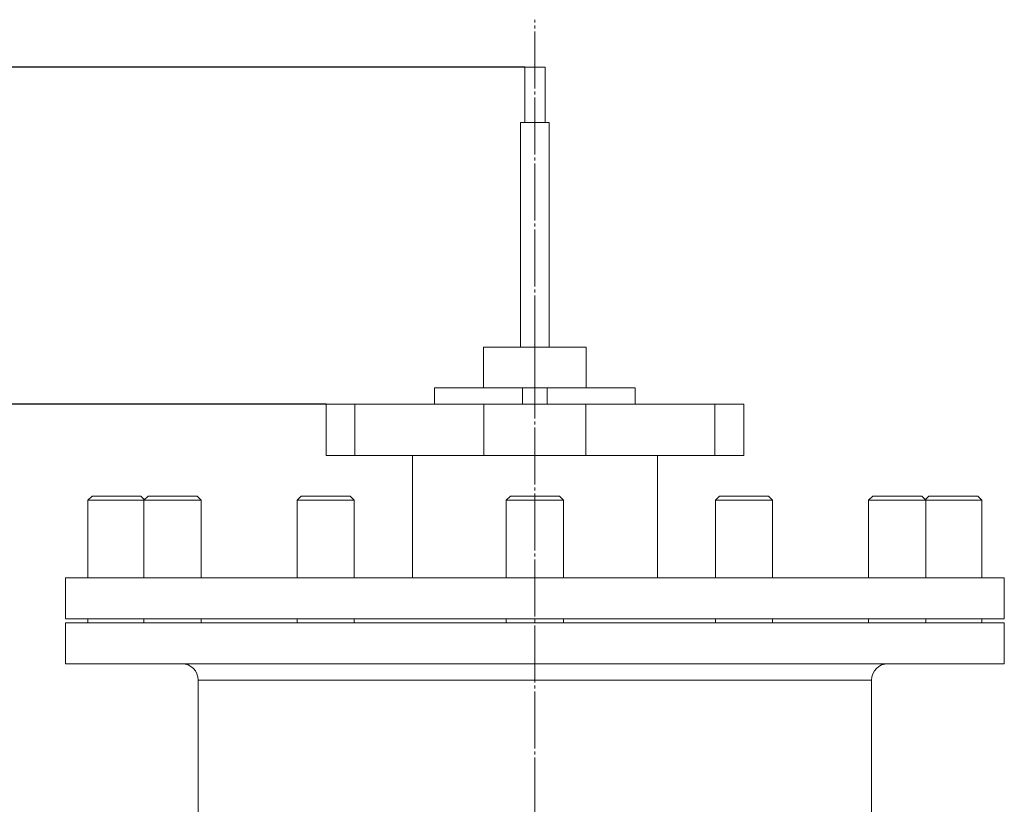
# Model space of a CAD drawing. Header units: millimetres. Extents: x 0 to 2309, y -1629 to 300.
# Tile 4 of 5: x 571 to 1053, y -84 to 300. Entities that reach past the tile are written whole.
import ezdxf

# ---------------------------------------------------------------- set-up
doc = ezdxf.new("R2010")
doc.units = ezdxf.units.MM
doc.linetypes.add('K5LT_AXLED', pattern=[32.313826, 27.813826, -1.5, 1.5, -1.5])
doc.linetypes.add('K5LT_THIN', pattern=[0])
doc.layers.add('Системный слой', color=7, linetype='Continuous')
doc.styles.add('KDIMTEXTSTYLE', font='GOST_AU.SHX', dxfattribs={"width": 0.96, "oblique": 15, "height": 5})
doc.dimstyles.new('KDIMSTYLE (1.00)', dxfattribs={"dimtxt": 5, "dimasz": 1, "dimexe": 2, "dimexo": 0, "dimgap": 1, "dimtad": 1, "dimtxsty": 'KDIMTEXTSTYLE', "dimsah": 1, "dimcen": 0, "dimdle": 1, "dimadec": 0, "dimazin": 0, "dimtfac": 0.667, "dimtmove": 0, "dimatfit": 3, "dimfxl": 1, "dimtvp": 1, "dimtolj": 1, "dimtzin": 0, "dimarcsym": 0})

# ---------------------------------------------------------------- blocks, each defined once
blk = doc.blocks.new('U1')
at = {"layer": 'Системный слой', "color": 30, "linetype": 'K5LT_AXLED', "lineweight": 9, "true_color": 0xff8000}
blk.add_line((823, -315.31), (823, 300), dxfattribs=at)
blk = doc.blocks.new('KDIMARROW_01')
at = {"layer": 'Системный слой'}
blk.add_hatch(color=0, dxfattribs=at).paths.add_polyline_path([(0, 0), (-5, 0.66), (-4.5, 0), (-5, -0.66)])
at = {"layer": 'Системный слой', "color": 0, "linetype": 'K5LT_THIN', "lineweight": 9}
for p, q in [((-4.5, 0), (-5, 0.66)), ((-5, 0.66), (0, 0)), ((0, 0), (-5, -0.66)), ((-5, -0.66), (-4.5, 0)), ((0, 0), (-1, 0))]:
    blk.add_line(p, q, dxfattribs=at)

msp = doc.modelspace()

# ---------------------------------------------------------------- linework, layer by layer
at = {"layer": 'Системный слой', "color": 7, "linetype": 'K5LT_THIN', "lineweight": 9}
for p, q in [((818, 276.688), (828, 276.688)), ((818, 249.688), (818, 276.688)), ((828, 249.688), (828, 276.688)), ((816, 139.688), (816, 249.688)), ((816, 249.688), (830, 249.688)), ((830, 139.688), (830, 249.688)), ((797.8, 119.688), (797.8, 139.688)), ((797.8, 139.688), (823, 139.688)), ((823, 119.688), (823, 139.688)), ((823, 139.688), (848.2, 139.688)), ((848.2, 119.688), (848.2, 139.688)), ((773.865, 119.688), (817, 119.688)), ((773.865, 111.688), (773.865, 119.688)), ((817, 119.688), (829, 119.688)), ((817, 111.688), (817, 119.688)), ((829, 111.688), (829, 119.688)), ((829, 119.688), (872.135, 119.688)), ((872.135, 111.688), (872.135, 119.688)), ((720.7, 86.688), (720.7, 111.688)), ((720.7, 111.688), (734.836, 111.688)), ((734.836, 111.688), (798.006, 111.688)), ((734.836, 86.688), (734.836, 111.688)), ((798.006, 86.688), (798.006, 111.688)), ((798.006, 111.688), (847.994, 111.688)), ((847.994, 86.688), (847.994, 111.688)), ((847.994, 111.688), (911.164, 111.688)), ((911.164, 86.688), (911.164, 111.688)), ((911.164, 111.688), (925.3, 111.688)), ((925.3, 86.688), (925.3, 111.688)), ((720.7, 86.688), (734.836, 86.688)), ((734.836, 86.688), (784.57, 86.688)), ((763, 26.688), (763, 86.688)), ((784.57, 86.688), (861.43, 86.688)), ((861.43, 86.688), (911.164, 86.688)), ((883, 26.688), (883, 86.688)), ((911.164, 86.688), (925.3, 86.688)), ((604, 64.688), (606, 66.688)), ((604, 26.688), (604, 64.688)), ((604, 64.688), (631.465, 64.688)), ((606, 66.688), (630, 66.688)), ((631.732, 64.956), (630, 66.688)), ((631.465, 64.688), (633.465, 66.688)), ((631.465, 26.688), (631.465, 64.688)), ((631.465, 64.688), (659.465, 64.688)), ((633.465, 66.688), (657.465, 66.688)), ((659.465, 64.688), (657.465, 66.688)), ((659.465, 26.688), (659.465, 64.688)), ((706.5, 64.688), (708.5, 66.688)), ((706.5, 64.688), (708.5, 66.688)), ((706.5, 26.688), (706.5, 64.688)), ((706.5, 26.688), (706.5, 64.688)), ((706.5, 64.688), (734.5, 64.688)), ((708.5, 66.688), (732.5, 66.688)), ((734.5, 64.688), (732.5, 66.688)), ((734.5, 64.688), (732.5, 66.688)), ((734.5, 26.688), (734.5, 64.688)), ((809, 64.688), (811, 66.688)), ((809, 26.688), (809, 64.688)), ((809, 64.688), (837, 64.688)), ((811, 66.688), (835, 66.688)), ((837, 64.688), (835, 66.688)), ((837, 26.688), (837, 64.688)), ((911.5, 64.688), (913.5, 66.688)), ((911.5, 64.688), (913.5, 66.688)), ((911.5, 26.688), (911.5, 64.688)), ((911.5, 26.688), (911.5, 64.688)), ((911.5, 64.688), (939.5, 64.688)), ((913.5, 66.688), (937.5, 66.688)), ((939.5, 64.688), (937.5, 66.688)), ((939.5, 64.688), (937.5, 66.688)), ((939.5, 26.688), (939.5, 64.688)), ((939.5, 26.688), (939.5, 64.688)), ((986.535, 64.688), (988.535, 66.688)), ((986.535, 64.688), (988.535, 66.688)), ((986.535, 26.688), (986.535, 64.688)), ((986.535, 64.688), (1014.535, 64.688)), ((988.535, 66.688), (1012.535, 66.688)), ((1014.535, 64.688), (1012.535, 66.688)), ((1014.268, 64.956), (1016, 66.688)), ((1014.535, 26.688), (1014.535, 64.688)), ((1014.535, 64.688), (1042, 64.688)), ((1016, 66.688), (1040, 66.688)), ((1042, 64.688), (1040, 66.688)), ((1042, 26.688), (1042, 64.688)), ((593, 26.688), (1053, 26.688)), ((593, 6.688), (593, 26.688)), ((1053, 6.688), (1053, 26.688)), ((593, 6.688), (1053, 6.688)), ((604, 4.688), (604, 6.688)), ((631.465, 4.688), (631.465, 6.688)), ((659.465, 4.688), (659.465, 6.688)), ((706.5, 4.688), (706.5, 6.688)), ((734.5, 4.688), (734.5, 6.688)), ((734.5, 4.688), (734.5, 6.688)), ((809, 4.688), (809, 6.688)), ((809, 4.688), (809, 6.688)), ((837, 4.688), (837, 6.688)), ((911.5, 4.688), (911.5, 6.688)), ((911.5, 4.688), (911.5, 6.688)), ((939.5, 4.688), (939.5, 6.688)), ((939.5, 4.688), (939.5, 6.688)), ((986.535, 4.688), (986.535, 6.688)), ((1014.535, 4.688), (1014.535, 6.688)), ((1042, 4.688), (1042, 6.688)), ((593, -15.312), (593, 4.688)), ((593, 4.688), (1053, 4.688)), ((1053, -15.312), (1053, 4.688)), ((593, -15.312), (1053, -15.312)), ((658, -114.16), (658, -23.312)), ((658, -23.312), (988, -23.312)), ((988, -95.652), (988, -23.312))]:
    msp.add_line(p, q, dxfattribs=at)
for centre, start, end in [((650, -23.312), 0, 90), ((996, -23.312), 90, 180)]:
    msp.add_arc(centre, 8, start, end, dxfattribs=at)

# ---------------------------------------------------------------- block references
at = {"layer": 'Системный слой'}
msp.add_blockref('U1', (0, 0), dxfattribs=at)

# ---------------------------------------------------------------- dimensions: what is measured, and where the dimension line sits
at = {"layer": 'Системный слой', "color": 7}
for base, p1, p2, location in [((338, 111.688), (818, 276.688), (720.7, 111.688), (338, 194.188)), ((338, -315.312), (720.7, 111.688), (398, -315.312), (338, -101.812))]:
    msp.add_linear_dim(base=base, p1=p1, p2=p2, angle=90, location=location, dimstyle='KDIMSTYLE (1.00)', override={"dimexo": 0, "dimpost": '\\H28.0;\\W0.965;\\Q15;<>', "dimblk1": 'KDIMARROW_01', "dimblk2": 'KDIMARROW_01', "dimse1": 0, "dimse2": 0, "dimclrt": 7, "dimtolj": 1}, dxfattribs=at).render()

doc.saveas('drawing.dxf')
